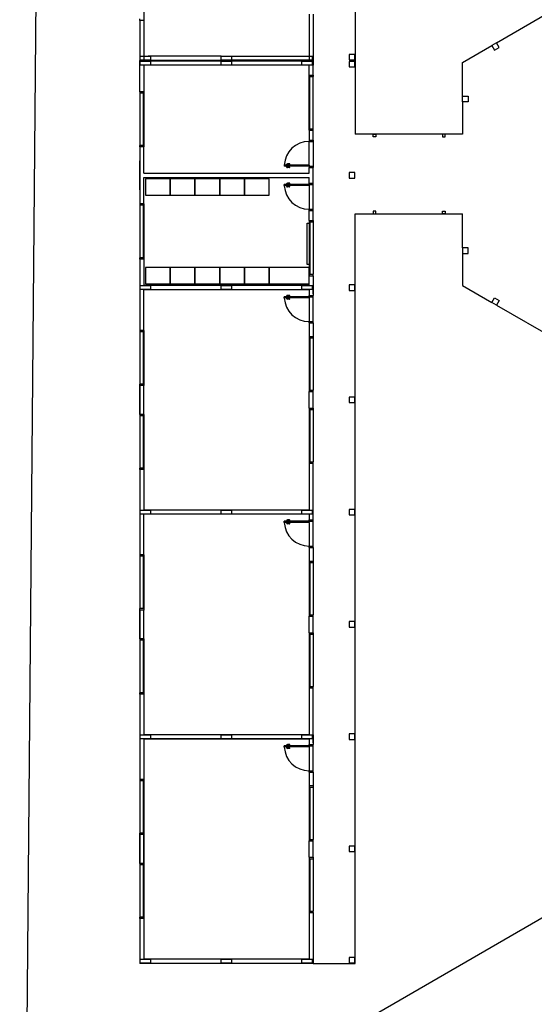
# Model space of a CAD drawing. Header units: millimetres. Extents: x -80 to 444, y 0 to 170.
# Tile 6 of 133: x 51.34 to 55.08, y 12.05 to 19.2. Entities that reach past the tile are written whole.
import ezdxf

# ---------------------------------------------------------------- set-up
doc = ezdxf.new("R2010")
doc.units = ezdxf.units.MM
doc.layers.add('ARQ-HTC', color=9, linetype='Continuous')

msp = doc.modelspace()

# ---------------------------------------------------------------- linework, layer by layer
at = {"layer": 'ARQ-HTC', "color": 1, "linetype": 'Continuous'}
for p, q in [((51.5188, 25.9193), (51.3445, 5.979)), ((53.7827, 23.791), (53.7827, 18.371)), ((53.7827, 20.496), (53.7827, 18.906)), ((54.81, 19.0338), (55.9657, 19.701)), ((52.2477, 19.596), (52.2477, 19.196)), ((53.4477, 19.241), (53.4477, 18.901)), ((53.4777, 19.241), (53.4777, 18.871)), ((52.2177, 19.196), (52.2177, 19.206)), ((52.2177, 19.196), (52.2177, 18.871)), ((52.2477, 19.196), (52.2177, 19.196)), ((52.2477, 19.196), (52.2477, 18.901)), ((54.5627, 18.891), (54.7754, 19.0138)), ((54.81, 19.0338), (54.7754, 19.0138)), ((54.7754, 19.0138), (54.7954, 18.9791)), ((54.83, 18.9991), (54.81, 19.0338)), ((53.7797, 18.949), (53.7397, 18.949)), ((53.7397, 18.949), (53.7397, 18.909)), ((53.7797, 18.909), (53.7797, 18.949)), ((54.7954, 18.9791), (54.83, 18.9991)), ((52.2977, 18.933), (52.2177, 18.933)), ((52.2177, 18.933), (52.2177, 18.909)), ((52.2177, 18.909), (52.2977, 18.909)), ((52.2177, 18.6785), (52.2177, 18.9054)), ((52.2977, 18.898), (52.2177, 18.898)), ((52.2177, 18.898), (52.2177, 18.874)), ((52.2177, 18.874), (52.2977, 18.874)), ((53.4477, 18.901), (52.2477, 18.901)), ((53.4477, 18.901), (52.2477, 18.901)), ((53.4477, 18.871), (52.2477, 18.871)), ((53.4477, 18.871), (52.2477, 18.871)), ((52.8477, 18.871), (52.2477, 18.871)), ((52.2477, 18.871), (52.2477, 18.6785)), ((52.8077, 18.9361), (52.2777, 18.9361)), ((52.2777, 18.9061), (52.8077, 18.9061)), ((52.2977, 18.909), (52.2977, 18.933)), ((52.2977, 18.874), (52.2977, 18.898)), ((52.8857, 18.933), (52.8057, 18.933)), ((52.8057, 18.933), (52.8057, 18.909)), ((52.8057, 18.909), (52.8857, 18.909)), ((52.8857, 18.898), (52.8057, 18.898)), ((52.8057, 18.898), (52.8057, 18.874)), ((52.8057, 18.874), (52.8857, 18.874)), ((52.8857, 18.909), (52.8857, 18.933)), ((52.8857, 18.874), (52.8857, 18.898)), ((52.8877, 18.9361), (53.4177, 18.9361)), ((53.4177, 18.9061), (52.8877, 18.9061)), ((53.4717, 18.933), (53.3917, 18.933)), ((53.3917, 18.909), (53.4717, 18.909)), ((53.4717, 18.898), (53.3917, 18.898)), ((53.3917, 18.898), (53.3917, 18.874)), ((53.3917, 18.874), (53.4717, 18.874)), ((53.4477, 18.7991), (53.4477, 18.871)), ((53.4717, 18.909), (53.4717, 18.933)), ((53.4717, 18.874), (53.4717, 18.898)), ((53.4777, 18.7991), (53.4777, 18.901)), ((53.7397, 18.909), (53.7797, 18.909)), ((53.7797, 18.898), (53.7397, 18.898)), ((53.7397, 18.898), (53.7397, 18.858)), ((53.7797, 18.858), (53.7797, 18.898)), ((54.5627, 18.6454), (54.5627, 18.891)), ((53.4477, 18.3991), (53.4477, 18.7991)), ((53.4477, 18.7991), (53.4777, 18.7991)), ((53.4777, 18.7991), (53.4777, 18.7891)), ((53.7397, 18.858), (53.7797, 18.858)), ((53.4477, 18.7891), (53.4777, 18.7891)), ((53.4537, 18.4091), (53.4537, 18.7891)), ((53.4777, 18.4091), (53.4777, 18.7891)), ((52.2477, 18.6785), (52.2177, 18.6785)), ((52.2177, 18.6785), (52.2177, 18.6685)), ((52.2177, 18.6685), (52.2177, 18.2885)), ((52.2477, 18.6685), (52.2177, 18.6685)), ((52.2417, 18.6685), (52.2417, 18.2885)), ((52.2477, 18.6785), (52.2477, 18.2785)), ((54.5627, 18.6054), (54.5627, 18.6454)), ((54.5627, 18.6454), (54.6027, 18.6454)), ((54.6027, 18.6054), (54.5627, 18.6054)), ((54.5627, 18.6054), (54.5627, 18.371)), ((54.6027, 18.6454), (54.6027, 18.6054)), ((53.4477, 18.4091), (53.4777, 18.4091)), ((53.4477, 18.3991), (53.4777, 18.3991)), ((53.4477, 18.3991), (53.4477, 18.3271)), ((53.4777, 18.3991), (53.4777, 18.4091)), ((53.4777, 18.3271), (53.4777, 18.3991)), ((54.5627, 18.371), (53.7827, 18.371)), ((53.9127, 18.351), (53.9127, 18.371)), ((53.9127, 18.371), (53.9327, 18.371)), ((53.9327, 18.371), (53.9327, 18.351)), ((54.4177, 18.371), (54.4177, 18.351)), ((54.4377, 18.371), (54.4177, 18.371)), ((54.4377, 18.351), (54.4377, 18.371)), ((53.4477, 18.3271), (53.4777, 18.3271)), ((53.4477, 18.3271), (53.4777, 18.3271)), ((53.4477, 18.3271), (53.4477, 18.3171)), ((53.4477, 18.1451), (53.4477, 18.3171)), ((53.4477, 18.3171), (53.4777, 18.3171)), ((53.4777, 18.3271), (53.4777, 18.3171)), ((53.4777, 18.3171), (53.4777, 18.1371)), ((53.9327, 18.351), (53.9127, 18.351)), ((54.4177, 18.351), (54.4377, 18.351)), ((52.2477, 18.2885), (52.2177, 18.2885)), ((52.2177, 18.2785), (52.2177, 18.2885)), ((52.2177, 18.2785), (52.2177, 17.8635)), ((52.2477, 18.2785), (52.2177, 18.2785)), ((52.2477, 18.086), (52.2477, 18.2785)), ((52.2177, 17.966), (52.2177, 18.176)), ((53.3058, 18.1551), (53.2898, 18.1551)), ((52.2477, 18.086), (53.4477, 18.086)), ((53.4477, 18.1451), (53.2677, 18.1451)), ((53.2677, 18.1451), (53.2677, 18.1371)), ((53.4477, 18.1371), (53.2677, 18.1371)), ((53.2908, 18.1461), (53.2808, 18.1461)), ((53.2808, 18.1461), (53.2808, 18.1451)), ((53.2808, 18.1361), (53.2808, 18.1371)), ((53.2908, 18.1361), (53.2808, 18.1361)), ((53.2838, 18.1491), (53.2838, 18.1461)), ((53.2838, 18.1331), (53.2838, 18.1361)), ((53.2878, 18.1491), (53.2878, 18.1461)), ((53.2878, 18.1331), (53.2878, 18.1361)), ((53.3058, 18.1511), (53.2898, 18.1511)), ((53.3058, 18.1311), (53.2898, 18.1311)), ((53.3058, 18.1271), (53.2898, 18.1271)), ((53.2908, 18.1461), (53.2908, 18.1451)), ((53.2908, 18.1361), (53.2908, 18.1371)), ((53.4477, 18.1451), (53.4477, 18.1371)), ((53.4477, 18.1371), (53.4777, 18.1371)), ((53.4477, 18.1371), (53.4477, 18.1271)), ((53.4477, 18.1271), (53.4777, 18.1271)), ((53.4477, 18.086), (53.4477, 18.1271)), ((53.4477, 18.1271), (53.4777, 18.1271)), ((53.4777, 18.1371), (53.4777, 18.1271)), ((53.4777, 18.0148), (53.4777, 18.1271)), ((53.7797, 18.091), (53.7397, 18.091)), ((53.7397, 18.091), (53.7397, 18.051)), ((53.7797, 18.051), (53.7797, 18.091)), ((52.2477, 18.056), (53.4477, 18.056)), ((52.2477, 17.8635), (52.2477, 18.056)), ((52.4381, 18.0465), (52.2581, 18.0465)), ((52.2581, 18.0465), (52.2581, 17.9265)), ((52.6181, 18.0465), (52.4381, 18.0465)), ((52.4381, 18.0465), (52.4381, 17.9265)), ((52.4381, 17.9265), (52.4381, 18.0465)), ((52.6181, 17.9265), (52.6181, 18.0465)), ((52.7981, 18.0465), (52.6181, 18.0465)), ((52.6181, 18.0465), (52.6181, 17.9265)), ((52.7981, 17.9265), (52.7981, 18.0465)), ((52.9781, 18.0465), (52.7981, 18.0465)), ((52.7981, 18.0465), (52.7981, 17.9265)), ((53.1581, 18.0465), (52.9781, 18.0465)), ((52.9781, 18.0465), (52.9781, 17.9265)), ((52.9781, 17.9265), (52.9781, 18.0465)), ((53.1581, 17.9265), (53.1581, 18.0465)), ((53.3058, 18.0148), (53.2898, 18.0148)), ((53.3058, 18.0108), (53.2898, 18.0108)), ((53.4477, 18.0148), (53.4477, 18.056)), ((53.4477, 18.0148), (53.4777, 18.0148)), ((53.4477, 18.0048), (53.4477, 18.0148)), ((53.4477, 18.0148), (53.4777, 18.0148)), ((53.4777, 18.0048), (53.4777, 18.0148)), ((53.7397, 18.051), (53.7797, 18.051)), ((53.4477, 18.0048), (53.2677, 18.0048)), ((53.2677, 17.9968), (53.2677, 18.0048)), ((53.4477, 17.9968), (53.2677, 17.9968)), ((53.2908, 18.0058), (53.2808, 18.0058)), ((53.2808, 18.0058), (53.2808, 18.0048)), ((53.2808, 17.9958), (53.2808, 17.9968)), ((53.2908, 17.9958), (53.2808, 17.9958)), ((53.2838, 18.0088), (53.2838, 18.0058)), ((53.2838, 17.9928), (53.2838, 17.9958)), ((53.2878, 18.0088), (53.2878, 18.0058)), ((53.2878, 17.9928), (53.2878, 17.9958)), ((53.3058, 17.9908), (53.2898, 17.9908)), ((53.3058, 17.9868), (53.2898, 17.9868)), ((53.2908, 18.0058), (53.2908, 18.0048)), ((53.2908, 17.9958), (53.2908, 17.9968)), ((53.4477, 18.0048), (53.4777, 18.0048)), ((53.4477, 17.9968), (53.4477, 18.0048)), ((53.4477, 17.9968), (53.4477, 17.8248)), ((53.4777, 17.8248), (53.4777, 18.0048)), ((52.2581, 17.9265), (52.4381, 17.9265)), ((52.4381, 17.9265), (52.6181, 17.9265)), ((52.6181, 17.9265), (52.7981, 17.9265)), ((52.7981, 17.9265), (52.9781, 17.9265)), ((52.9781, 17.9265), (53.1581, 17.9265)), ((52.2477, 17.8635), (52.2177, 17.8635)), ((52.2177, 17.8635), (52.2177, 17.8535)), ((52.2477, 17.8535), (52.2177, 17.8535)), ((52.2177, 17.8535), (52.2177, 17.4735)), ((52.2417, 17.8535), (52.2417, 17.4735)), ((52.2477, 17.8635), (52.2477, 17.4635)), ((53.4477, 17.8248), (53.4777, 17.8248)), ((53.4477, 17.8148), (53.4477, 17.8248)), ((53.4477, 17.8148), (53.4777, 17.8148)), ((53.4477, 17.8148), (53.4777, 17.8148)), ((53.4477, 17.7429), (53.4477, 17.8148)), ((53.4777, 17.8148), (53.4777, 17.8248)), ((53.4777, 17.7429), (53.4777, 17.8148)), ((53.9327, 17.811), (53.9127, 17.811)), ((53.9127, 17.811), (53.9127, 17.791)), ((53.9327, 17.791), (53.9327, 17.811)), ((54.4177, 17.791), (54.4177, 17.811)), ((54.4177, 17.811), (54.4377, 17.811)), ((54.4377, 17.811), (54.4377, 17.791)), ((53.4477, 17.7429), (53.4477, 17.3429)), ((53.4477, 17.7429), (53.4777, 17.7429)), ((53.4477, 17.7329), (53.4777, 17.7329)), ((53.4537, 17.7329), (53.4537, 17.3529)), ((53.4777, 17.7429), (53.4777, 17.7329)), ((53.4777, 17.7329), (53.4777, 17.3529)), ((53.7827, 17.276), (53.7827, 17.791)), ((53.7827, 17.791), (54.5627, 17.791)), ((53.7827, 12.351), (53.7827, 17.781)), ((53.9127, 17.791), (53.9327, 17.791)), ((54.4377, 17.791), (54.4177, 17.791)), ((54.5627, 17.545), (54.5627, 17.791)), ((53.434, 17.423), (53.434, 17.723)), ((53.434, 17.723), (53.444, 17.723)), ((54.6027, 17.545), (54.5627, 17.545)), ((54.5627, 17.545), (54.5627, 17.505)), ((54.6027, 17.505), (54.6027, 17.545)), ((52.2177, 17.4635), (52.2177, 17.4735)), ((52.2477, 17.4735), (52.2177, 17.4735)), ((52.2177, 17.4635), (52.2177, 16.946)), ((52.2477, 17.4635), (52.2177, 17.4635)), ((52.2477, 17.4635), (52.2477, 17.271)), ((54.5627, 17.505), (54.6027, 17.505)), ((54.5627, 17.505), (54.5627, 17.271)), ((52.4381, 17.4027), (52.2581, 17.4027)), ((52.2581, 17.4027), (52.2581, 17.2827)), ((52.4381, 17.2827), (52.4381, 17.4027)), ((52.6181, 17.4027), (52.4381, 17.4027)), ((52.4381, 17.4027), (52.4381, 17.2827)), ((52.7981, 17.4027), (52.6181, 17.4027)), ((52.6181, 17.4027), (52.6181, 17.2827)), ((52.6181, 17.2827), (52.6181, 17.4027)), ((52.9781, 17.4027), (52.7981, 17.4027)), ((52.7981, 17.4027), (52.7981, 17.2827)), ((52.7981, 17.2827), (52.7981, 17.4027)), ((52.9781, 17.2827), (52.9781, 17.4027)), ((53.1581, 17.4027), (52.9781, 17.4027)), ((52.9781, 17.4027), (52.9781, 17.2827)), ((53.1581, 17.2827), (53.1581, 17.4027)), ((53.4477, 17.4027), (53.1581, 17.4027)), ((53.1581, 17.4027), (53.1581, 17.2827)), ((53.444, 17.423), (53.434, 17.423)), ((53.4477, 17.2827), (53.4477, 17.4027)), ((53.4477, 17.3529), (53.4777, 17.3529)), ((53.4477, 17.3429), (53.4777, 17.3429)), ((53.4477, 17.271), (53.4477, 17.3429)), ((53.4777, 17.3429), (53.4777, 17.3529)), ((53.4777, 17.3429), (53.4777, 17.1998)), ((52.2977, 17.268), (52.2177, 17.268)), ((52.2177, 17.268), (52.2177, 17.244)), ((52.2177, 17.244), (52.2977, 17.244)), ((53.4477, 17.271), (52.2477, 17.271)), ((53.4477, 17.241), (52.2477, 17.241)), ((52.2477, 16.946), (52.2477, 17.241)), ((52.2581, 17.2827), (52.4381, 17.2827)), ((52.2977, 17.244), (52.2977, 17.268)), ((52.4381, 17.2827), (52.6181, 17.2827)), ((52.6181, 17.2827), (52.7981, 17.2827)), ((52.7981, 17.2827), (52.9781, 17.2827)), ((52.8857, 17.268), (52.8057, 17.268)), ((52.8057, 17.268), (52.8057, 17.244)), ((52.8057, 17.244), (52.8857, 17.244)), ((52.8857, 17.244), (52.8857, 17.268)), ((52.9781, 17.2827), (53.1581, 17.2827)), ((53.1581, 17.2827), (53.4477, 17.2827)), ((53.4717, 17.268), (53.3917, 17.268)), ((53.3917, 17.268), (53.3917, 17.244)), ((53.3917, 17.244), (53.4717, 17.244)), ((53.4477, 17.241), (53.4477, 17.1998)), ((53.4717, 17.244), (53.4717, 17.268)), ((53.4777, 17.211), (53.4777, 17.271)), ((53.7797, 17.276), (53.7397, 17.276)), ((53.7397, 17.276), (53.7397, 17.236)), ((53.7397, 17.236), (53.7797, 17.236)), ((53.7797, 17.236), (53.7797, 17.276)), ((53.7827, 15.646), (53.7827, 17.236)), ((54.5627, 17.271), (54.7754, 17.1482)), ((53.4477, 17.1898), (53.2677, 17.1898)), ((53.2677, 17.1818), (53.2677, 17.1898)), ((53.4477, 17.1818), (53.2677, 17.1818)), ((53.2908, 17.1908), (53.2808, 17.1908)), ((53.2808, 17.1908), (53.2808, 17.1898)), ((53.2808, 17.1808), (53.2808, 17.1818)), ((53.2908, 17.1808), (53.2808, 17.1808)), ((53.2838, 17.1938), (53.2838, 17.1908)), ((53.2838, 17.1778), (53.2838, 17.1808)), ((53.2878, 17.1938), (53.2878, 17.1908)), ((53.2878, 17.1778), (53.2878, 17.1808)), ((53.3058, 17.1998), (53.2898, 17.1998)), ((53.3058, 17.1958), (53.2898, 17.1958)), ((53.3058, 17.1758), (53.2898, 17.1758)), ((53.3058, 17.1718), (53.2898, 17.1718)), ((53.2908, 17.1908), (53.2908, 17.1898)), ((53.2908, 17.1808), (53.2908, 17.1818)), ((53.4477, 17.1998), (53.4777, 17.1998)), ((53.4477, 17.1998), (53.4777, 17.1998)), ((53.4477, 17.1898), (53.4477, 17.1998)), ((53.4477, 17.1898), (53.4777, 17.1898)), ((53.4477, 17.1818), (53.4477, 17.1898)), ((53.4477, 17.1818), (53.4477, 17.0098)), ((53.4777, 17.1898), (53.4777, 17.1998)), ((53.4777, 17.0098), (53.4777, 17.1898)), ((54.7754, 17.1482), (54.7954, 17.1828)), ((54.7954, 17.1828), (54.83, 17.1628)), ((54.83, 17.1628), (54.81, 17.1282)), ((54.81, 17.1282), (54.7754, 17.1482)), ((54.81, 17.1282), (55.9656, 16.461)), ((52.2477, 16.946), (52.2177, 16.946)), ((52.2177, 16.946), (52.2177, 16.936)), ((52.2477, 16.946), (52.2477, 16.546)), ((53.4477, 17.0098), (53.4777, 17.0098)), ((53.4477, 16.9998), (53.4477, 17.0098)), ((53.4477, 16.9998), (53.4477, 16.901)), ((53.4477, 16.9998), (53.4777, 16.9998)), ((53.4477, 16.9998), (53.4777, 16.9998)), ((53.4777, 16.9998), (53.4777, 17.0098)), ((53.4777, 16.9998), (53.4777, 16.901)), ((52.2177, 16.936), (52.2177, 16.556)), ((52.2477, 16.936), (52.2177, 16.936)), ((52.2417, 16.936), (52.2417, 16.556)), ((53.4477, 16.901), (53.4777, 16.901)), ((53.4477, 16.901), (53.4477, 16.501)), ((53.4477, 16.891), (53.4777, 16.891)), ((53.4537, 16.891), (53.4537, 16.511)), ((53.4777, 16.901), (53.4777, 16.891)), ((53.4777, 16.891), (53.4777, 16.511)), ((52.2477, 16.556), (52.2177, 16.556)), ((52.2177, 16.546), (52.2177, 16.556)), ((52.2177, 16.546), (52.2177, 16.336)), ((52.2177, 16.336), (52.2177, 16.546)), ((52.2477, 16.546), (52.2177, 16.546)), ((52.2477, 16.336), (52.2477, 16.546)), ((53.4477, 16.511), (53.4777, 16.511)), ((53.4777, 16.501), (53.4777, 16.511)), ((53.4477, 16.501), (53.4777, 16.501)), ((53.4477, 16.381), (53.4477, 16.501)), ((53.4477, 16.381), (53.4477, 16.501)), ((53.4777, 16.381), (53.4777, 16.501)), ((53.4777, 16.381), (53.4777, 16.501)), ((53.7797, 16.462), (53.7397, 16.462)), ((53.7397, 16.462), (53.7397, 16.422)), ((53.7797, 16.422), (53.7797, 16.462)), ((53.4477, 16.381), (53.4477, 15.981)), ((53.4477, 16.381), (53.4777, 16.381)), ((53.4477, 16.371), (53.4777, 16.371)), ((53.4537, 16.371), (53.4537, 15.991)), ((53.4777, 16.381), (53.4777, 16.371)), ((53.4777, 16.371), (53.4777, 15.991)), ((53.7397, 16.422), (53.7797, 16.422)), ((52.2477, 16.336), (52.2177, 16.336)), ((52.2177, 16.336), (52.2177, 16.326)), ((52.2477, 16.326), (52.2177, 16.326)), ((52.2177, 16.326), (52.2177, 15.946)), ((52.2417, 16.326), (52.2417, 15.946)), ((52.2477, 16.336), (52.2477, 15.936)), ((52.2477, 15.946), (52.2177, 15.946)), ((52.2177, 15.936), (52.2177, 15.946)), ((53.4477, 15.991), (53.4777, 15.991)), ((53.4477, 15.981), (53.4477, 15.641)), ((53.4477, 15.981), (53.4777, 15.981)), ((53.4777, 15.981), (53.4777, 15.991)), ((53.4777, 15.5698), (53.4777, 15.981)), ((52.2177, 15.936), (52.2177, 15.316)), ((52.2477, 15.936), (52.2177, 15.936)), ((52.2477, 15.936), (52.2477, 15.641)), ((52.2977, 15.638), (52.2177, 15.638)), ((52.2177, 15.638), (52.2177, 15.614)), ((52.2177, 15.614), (52.2977, 15.614)), ((53.4477, 15.641), (52.2477, 15.641)), ((53.4477, 15.611), (52.2477, 15.611)), ((52.2477, 15.316), (52.2477, 15.611)), ((52.2977, 15.614), (52.2977, 15.638)), ((52.8857, 15.638), (52.8057, 15.638)), ((52.8057, 15.638), (52.8057, 15.614)), ((52.8057, 15.614), (52.8857, 15.614)), ((52.8857, 15.614), (52.8857, 15.638)), ((53.4717, 15.638), (53.3917, 15.638)), ((53.3917, 15.638), (53.3917, 15.614)), ((53.3917, 15.614), (53.4717, 15.614)), ((53.4477, 15.611), (53.4477, 15.5698)), ((53.4717, 15.614), (53.4717, 15.638)), ((53.7797, 15.646), (53.7397, 15.646)), ((53.7397, 15.646), (53.7397, 15.606)), ((53.7397, 15.606), (53.7797, 15.606)), ((53.7797, 15.606), (53.7797, 15.646)), ((53.7827, 14.016), (53.7827, 15.606)), ((53.4477, 15.5598), (53.2677, 15.5598)), ((53.2677, 15.5518), (53.2677, 15.5598)), ((53.4477, 15.5518), (53.2677, 15.5518)), ((53.2908, 15.5608), (53.2808, 15.5608)), ((53.2808, 15.5608), (53.2808, 15.5598)), ((53.2808, 15.5508), (53.2808, 15.5518)), ((53.2908, 15.5508), (53.2808, 15.5508)), ((53.2838, 15.5638), (53.2838, 15.5608)), ((53.2838, 15.5478), (53.2838, 15.5508)), ((53.2878, 15.5638), (53.2878, 15.5608)), ((53.2878, 15.5478), (53.2878, 15.5508)), ((53.3058, 15.5698), (53.2898, 15.5698)), ((53.3058, 15.5658), (53.2898, 15.5658)), ((53.3058, 15.5458), (53.2898, 15.5458)), ((53.3058, 15.5418), (53.2898, 15.5418)), ((53.2908, 15.5608), (53.2908, 15.5598)), ((53.2908, 15.5508), (53.2908, 15.5518)), ((53.4477, 15.5698), (53.4777, 15.5698)), ((53.4477, 15.5698), (53.4777, 15.5698)), ((53.4477, 15.5598), (53.4477, 15.5698)), ((53.4477, 15.5598), (53.4777, 15.5598)), ((53.4477, 15.5518), (53.4477, 15.5598)), ((53.4477, 15.5518), (53.4477, 15.3798)), ((53.4777, 15.5598), (53.4777, 15.5698)), ((53.4777, 15.3798), (53.4777, 15.5598)), ((53.4477, 15.3798), (53.4777, 15.3798)), ((53.4477, 15.3698), (53.4477, 15.3798)), ((53.4477, 15.3698), (53.4477, 15.271)), ((53.4477, 15.3698), (53.4777, 15.3698)), ((53.4477, 15.3698), (53.4777, 15.3698)), ((53.4777, 15.3698), (53.4777, 15.3798)), ((53.4777, 15.3698), (53.4777, 15.271)), ((52.2177, 15.316), (52.2177, 15.306)), ((52.2477, 15.316), (52.2177, 15.316)), ((52.2477, 15.306), (52.2177, 15.306)), ((52.2177, 15.306), (52.2177, 14.926)), ((52.2417, 15.306), (52.2417, 14.926)), ((52.2477, 15.316), (52.2477, 14.916)), ((53.4477, 15.271), (53.4777, 15.271)), ((53.4477, 15.271), (53.4477, 14.871)), ((53.4477, 15.261), (53.4777, 15.261)), ((53.4537, 15.261), (53.4537, 14.881)), ((53.4777, 15.271), (53.4777, 15.261)), ((53.4777, 15.261), (53.4777, 14.881)), ((52.2177, 14.916), (52.2177, 14.926)), ((52.2477, 14.926), (52.2177, 14.926)), ((52.2177, 14.706), (52.2177, 14.916)), ((52.2177, 14.916), (52.2177, 14.706)), ((52.2477, 14.916), (52.2177, 14.916)), ((52.2477, 14.706), (52.2477, 14.916)), ((53.4477, 14.881), (53.4777, 14.881)), ((53.4477, 14.751), (53.4477, 14.871)), ((53.4477, 14.751), (53.4477, 14.871)), ((53.4477, 14.871), (53.4777, 14.871)), ((53.4777, 14.871), (53.4777, 14.881)), ((53.4777, 14.751), (53.4777, 14.871)), ((53.4777, 14.751), (53.4777, 14.871)), ((53.7797, 14.832), (53.7397, 14.832)), ((53.7397, 14.832), (53.7397, 14.792)), ((53.7797, 14.792), (53.7797, 14.832)), ((53.4477, 14.751), (53.4777, 14.751)), ((53.4477, 14.751), (53.4477, 14.351)), ((53.4477, 14.741), (53.4777, 14.741)), ((53.4537, 14.741), (53.4537, 14.361)), ((53.4777, 14.751), (53.4777, 14.741)), ((53.4777, 14.741), (53.4777, 14.361)), ((53.7397, 14.792), (53.7797, 14.792)), ((52.2177, 14.706), (52.2177, 14.696)), ((52.2477, 14.706), (52.2177, 14.706)), ((52.2477, 14.696), (52.2177, 14.696)), ((52.2177, 14.696), (52.2177, 14.316)), ((52.2417, 14.696), (52.2417, 14.316)), ((52.2477, 14.706), (52.2477, 14.306)), ((52.2177, 14.306), (52.2177, 14.316)), ((52.2477, 14.316), (52.2177, 14.316)), ((52.2177, 14.306), (52.2177, 13.981)), ((52.2477, 14.306), (52.2177, 14.306)), ((52.2477, 14.306), (52.2477, 14.011)), ((53.4477, 14.361), (53.4777, 14.361)), ((53.4477, 14.351), (53.4477, 14.011)), ((53.4477, 14.351), (53.4777, 14.351)), ((53.4777, 14.351), (53.4777, 14.361)), ((53.4777, 13.981), (53.4777, 14.351)), ((52.2177, 10.9952), (57.7598, 14.196)), ((52.2177, 14.011), (52.2177, 13.686)), ((53.4477, 14.011), (52.2477, 14.011)), ((53.4777, 14.011), (53.4777, 13.9398)), ((53.4777, 13.951), (53.4777, 14.011)), ((53.7397, 14.016), (53.7397, 13.976)), ((53.7797, 14.016), (53.7397, 14.016)), ((53.7797, 13.976), (53.7797, 14.016)), ((52.2977, 14.008), (52.2177, 14.008)), ((52.2177, 14.008), (52.2177, 13.984)), ((52.2177, 13.984), (52.2977, 13.984)), ((52.2477, 13.981), (53.4477, 13.981)), ((53.4477, 13.981), (52.2477, 13.981)), ((52.2477, 13.981), (52.2477, 13.686)), ((52.2977, 13.984), (52.2977, 14.008)), ((52.8857, 14.008), (52.8057, 14.008)), ((52.8057, 14.008), (52.8057, 13.984)), ((52.8057, 13.984), (52.8857, 13.984)), ((52.8857, 13.984), (52.8857, 14.008)), ((53.3058, 13.9398), (53.2898, 13.9398)), ((53.4717, 14.008), (53.3917, 14.008)), ((53.3917, 14.008), (53.3917, 13.984)), ((53.3917, 13.984), (53.4717, 13.984)), ((53.4477, 13.981), (53.4477, 13.9398)), ((53.4477, 13.9398), (53.4777, 13.9398)), ((53.4477, 13.9298), (53.4477, 13.9398)), ((53.4477, 13.9398), (53.4777, 13.9398)), ((53.4717, 13.984), (53.4717, 14.008)), ((53.4777, 13.9298), (53.4777, 13.9398)), ((53.7397, 13.976), (53.7797, 13.976)), ((53.4477, 13.9298), (53.2677, 13.9298)), ((53.2677, 13.9218), (53.2677, 13.9298)), ((53.4477, 13.9218), (53.2677, 13.9218)), ((53.2908, 13.9308), (53.2808, 13.9308)), ((53.2808, 13.9308), (53.2808, 13.9298)), ((53.2808, 13.9208), (53.2808, 13.9218)), ((53.2908, 13.9208), (53.2808, 13.9208)), ((53.2838, 13.9338), (53.2838, 13.9308)), ((53.2838, 13.9178), (53.2838, 13.9208)), ((53.2878, 13.9338), (53.2878, 13.9308)), ((53.2878, 13.9178), (53.2878, 13.9208)), ((53.3058, 13.9358), (53.2898, 13.9358)), ((53.3058, 13.9158), (53.2898, 13.9158)), ((53.3058, 13.9118), (53.2898, 13.9118)), ((53.2908, 13.9308), (53.2908, 13.9298)), ((53.2908, 13.9208), (53.2908, 13.9218)), ((53.4477, 13.9298), (53.4777, 13.9298)), ((53.4477, 13.9218), (53.4477, 13.9298)), ((53.4477, 13.9218), (53.4477, 13.7498)), ((53.4777, 13.7498), (53.4777, 13.9298)), ((53.4477, 13.7498), (53.4777, 13.7498)), ((53.4477, 13.7398), (53.4477, 13.7498)), ((53.4477, 13.7398), (53.4477, 13.641)), ((53.4477, 13.7398), (53.4777, 13.7398)), ((53.4477, 13.7398), (53.4777, 13.7398)), ((53.4777, 13.7398), (53.4777, 13.7498)), ((53.4777, 13.7398), (53.4777, 13.641)), ((52.2477, 13.686), (52.2177, 13.686)), ((52.2177, 13.686), (52.2177, 13.676)), ((52.2477, 13.676), (52.2177, 13.676)), ((52.2177, 13.676), (52.2177, 13.296)), ((52.2417, 13.676), (52.2417, 13.296)), ((52.2477, 13.686), (52.2477, 13.286)), ((53.4477, 13.641), (53.4777, 13.641)), ((53.4477, 13.641), (53.4477, 13.241)), ((53.4477, 13.631), (53.4777, 13.631)), ((53.4537, 13.631), (53.4537, 13.251)), ((53.4777, 13.641), (53.4777, 13.631)), ((53.4777, 13.631), (53.4777, 13.251)), ((52.2477, 13.296), (52.2177, 13.296)), ((52.2177, 13.286), (52.2177, 13.296)), ((52.2177, 13.076), (52.2177, 13.286)), ((52.2177, 13.286), (52.2177, 13.076)), ((52.2477, 13.286), (52.2177, 13.286)), ((52.2477, 13.076), (52.2477, 13.286)), ((52.2477, 13.286), (52.2477, 13.076)), ((53.4477, 13.251), (53.4777, 13.251)), ((53.4477, 13.121), (53.4477, 13.241)), ((53.4477, 13.121), (53.4477, 13.241)), ((53.4477, 13.241), (53.4777, 13.241)), ((53.4777, 13.241), (53.4777, 13.251)), ((53.4777, 13.121), (53.4777, 13.241)), ((53.4777, 13.121), (53.4777, 13.241)), ((53.7797, 13.202), (53.7397, 13.202)), ((53.7397, 13.202), (53.7397, 13.162)), ((53.7397, 13.162), (53.7797, 13.162)), ((53.7797, 13.162), (53.7797, 13.202)), ((53.4477, 13.121), (53.4777, 13.121)), ((53.4477, 13.121), (53.4477, 12.721)), ((53.4477, 13.111), (53.4777, 13.111)), ((53.4537, 13.111), (53.4537, 12.731)), ((53.4777, 13.121), (53.4777, 13.111)), ((53.4777, 13.111), (53.4777, 12.731)), ((52.2477, 13.076), (52.2177, 13.076)), ((52.2177, 13.076), (52.2177, 13.066)), ((52.2477, 13.066), (52.2177, 13.066)), ((52.2177, 13.066), (52.2177, 12.686)), ((52.2417, 13.066), (52.2417, 12.686)), ((52.2477, 13.076), (52.2477, 12.676)), ((53.4477, 12.731), (53.4777, 12.731)), ((53.4777, 12.721), (53.4777, 12.731)), ((52.2477, 12.686), (52.2177, 12.686)), ((52.2177, 12.676), (52.2177, 12.686)), ((52.2177, 12.676), (52.2177, 12.351)), ((52.2477, 12.676), (52.2177, 12.676)), ((52.2477, 12.676), (52.2477, 12.381)), ((53.4477, 12.721), (53.4477, 12.381)), ((53.4477, 12.721), (53.4777, 12.721)), ((53.4777, 12.721), (53.4777, 12.351)), ((52.2977, 12.378), (52.2177, 12.378)), ((52.2177, 12.378), (52.2177, 12.354)), ((53.4477, 12.381), (52.2477, 12.381)), ((52.2977, 12.354), (52.2977, 12.378)), ((52.8857, 12.378), (52.8057, 12.378)), ((52.8057, 12.378), (52.8057, 12.354)), ((52.8857, 12.354), (52.8857, 12.378)), ((53.4717, 12.378), (53.3917, 12.378)), ((53.3917, 12.378), (53.3917, 12.354)), ((53.4717, 12.354), (53.4717, 12.378)), ((53.7797, 12.394), (53.7397, 12.394)), ((53.7397, 12.394), (53.7397, 12.354)), ((53.7797, 12.354), (53.7797, 12.394)), ((52.2177, 12.354), (52.2977, 12.354)), ((53.4777, 12.351), (52.2177, 12.351)), ((52.8057, 12.354), (52.8857, 12.354)), ((53.3917, 12.354), (53.4717, 12.354)), ((53.4777, 12.351), (53.7827, 12.351)), ((53.7397, 12.354), (53.7797, 12.354))]:
    msp.add_line(p, q, dxfattribs=at)
for centre, radius, start, end in [((53.4475, 18.1371), 0.18, 89.92834, 177.13402), ((53.2898, 18.1491), 0.006, 90, 180), ((53.3058, 18.1531), 0.002, 270, 90), ((53.2898, 18.1331), 0.006, 180, 270), ((53.2898, 18.1491), 0.002, 90, 180), ((53.2898, 18.1331), 0.002, 180, 270), ((53.3058, 18.1291), 0.002, 270, 90), ((53.2898, 18.0088), 0.006, 90, 180), ((53.2898, 18.0088), 0.002, 90, 180), ((53.3058, 18.0128), 0.002, 270, 90), ((53.4475, 18.0048), 0.18, 182.86598, 270.07166), ((53.2898, 17.9928), 0.006, 180, 270), ((53.2898, 17.9928), 0.002, 180, 270), ((53.3058, 17.9888), 0.002, 270, 90), ((53.4475, 17.1898), 0.18, 182.86598, 270.07166), ((53.2898, 17.1938), 0.006, 90, 180), ((53.2898, 17.1778), 0.006, 180, 270), ((53.2898, 17.1938), 0.002, 90, 180), ((53.2898, 17.1778), 0.002, 180, 270), ((53.3058, 17.1978), 0.002, 270, 90), ((53.3058, 17.1738), 0.002, 270, 90), ((53.4475, 15.5598), 0.18, 182.86598, 270.07166), ((53.2898, 15.5638), 0.006, 90, 180), ((53.2898, 15.5478), 0.006, 180, 270), ((53.2898, 15.5638), 0.002, 90, 180), ((53.2898, 15.5478), 0.002, 180, 270), ((53.3058, 15.5678), 0.002, 270, 90), ((53.3058, 15.5438), 0.002, 270, 90), ((53.2898, 13.9338), 0.006, 90, 180), ((53.3058, 13.9378), 0.002, 270, 90), ((53.4475, 13.9298), 0.18, 182.86598, 270.07166), ((53.2898, 13.9178), 0.006, 180, 270), ((53.2898, 13.9338), 0.002, 90, 180), ((53.2898, 13.9178), 0.002, 180, 270), ((53.3058, 13.9138), 0.002, 270, 90)]:
    msp.add_arc(centre, radius, start, end, dxfattribs=at)

doc.saveas('drawing.dxf')
